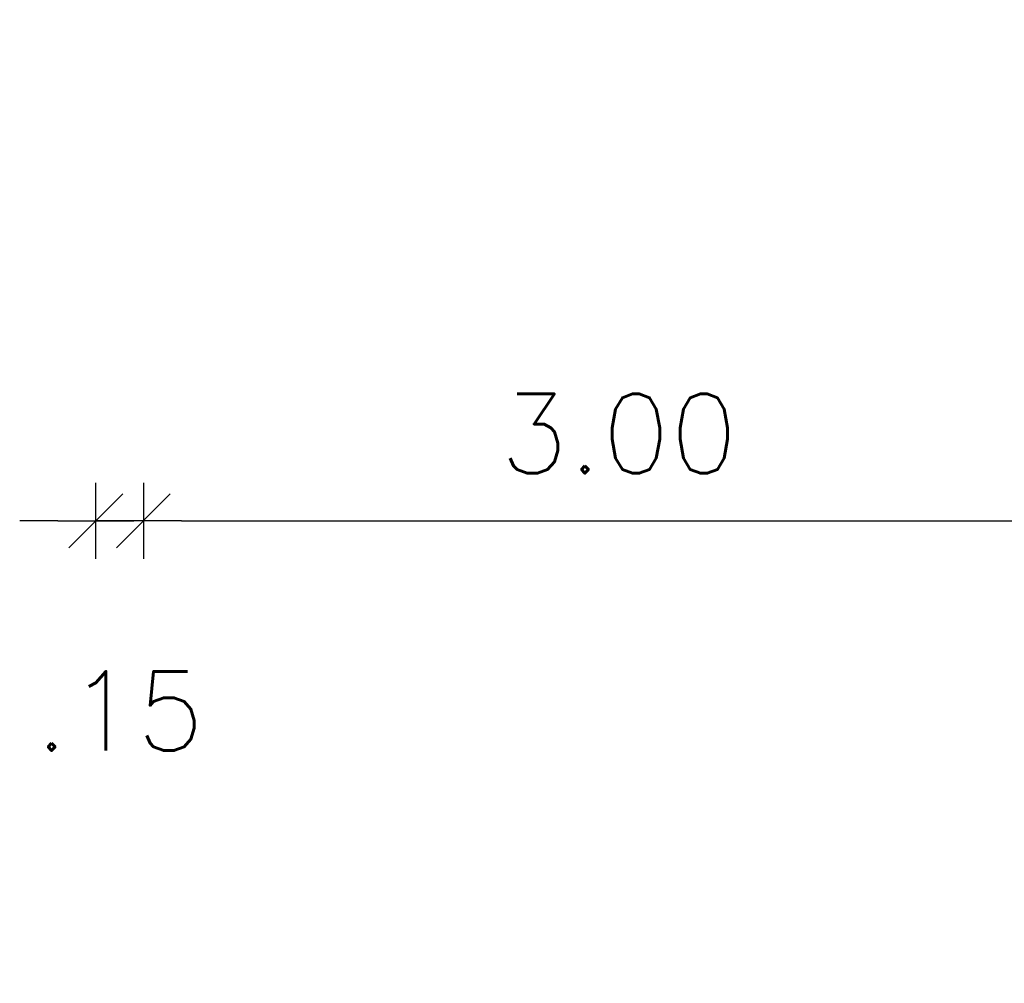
# Model space of a CAD drawing. Header units: millimetres. Extents: x 2197 to 2788, y 425 to 589.
# Tile 15 of 50: x 2281 to 2284, y 449 to 452. Entities that reach past the tile are written whole.
import ezdxf

# ---------------------------------------------------------------- set-up
doc = ezdxf.new("R2010")
doc.units = ezdxf.units.MM
doc.linetypes.add('ACAD_ISO04W100', pattern=[30, 24, -3, 0, -3])
doc.layers.add('Cotas', color=3, linetype='Continuous')
doc.styles.add('SIMPLEX_8', font='simplex.shx')
doc.dimstyles.new('08', dxfattribs={"dimtxt": 0.25, "dimasz": 0.12, "dimexe": 0, "dimexo": 0, "dimgap": 0.15, "dimtad": 1, "dimzin": 4, "dimdsep": 46, "dimtxsty": 'SIMPLEX_8', "dimblk1": 'D', "dimblk2": 'D', "dimsah": 1, "dimcen": 0.09, "dimse1": 1, "dimse2": 1, "dimclre": 256, "dimclrt": 2, "dimadec": 0, "dimazin": 0, "dimtfac": 1, "dimtmove": 2, "dimatfit": 3, "dimldrblk": 'D', "dimfxl": 1, "dimtolj": 1, "dimtzin": 0, "dimarcsym": 0})

# ---------------------------------------------------------------- blocks, each defined once
blk = doc.blocks.new('D')
for p, q in [((0, -1), (0, 1)), ((-1, 0), (1, 0))]:
    blk.add_line(p, q)
at = {"color": 4}
blk.add_line((-0.707, -0.707), (0.707, 0.707), dxfattribs=at)
blk = doc.blocks.new('*D88')
at = {"layer": 'Cotas', "color": 0, "linetype": 'ACAD_ISO04W100', "lineweight": -2, "transparency": 16777216}
blk.add_line((2281.3623, 450.3331), (2284.1223, 450.3331), dxfattribs=at)
at = {"layer": 'Defpoints', "color": 0, "linetype": 'ACAD_ISO04W100', "transparency": 16777216}
for p in [(2284.2423, 450.3331), (2281.2423, 445.7891), (2284.2423, 445.7891)]:
    blk.add_point(p, dxfattribs=at)
at = {"layer": 'Cotas', "color": 0, "linetype": 'ACAD_ISO04W100', "lineweight": -2, "transparency": 16777216, "xscale": 0.12, "yscale": 0.12, "zscale": 0.12, "rotation": 180}
blk.add_blockref('D', (2281.2423, 450.3331), dxfattribs=at)
at = {"layer": 'Cotas', "color": 0, "linetype": 'ACAD_ISO04W100', "lineweight": -2, "transparency": 16777216, "xscale": 0.12, "yscale": 0.12, "zscale": 0.12}
blk.add_blockref('D', (2284.2423, 450.3331), dxfattribs=at)
at = {"layer": 'Cotas', "color": 2, "linetype": 'ACAD_ISO04W100', "transparency": 16777216, "insert": (2282.7423, 450.6081), "char_height": 0.25, "attachment_point": 5, "style": 'SIMPLEX_8'}
blk.add_mtext('\\A1;3.00', dxfattribs=at)
blk = doc.blocks.new('*D100')
at = {"layer": 'Cotas', "color": 0, "linetype": 'ACAD_ISO04W100', "lineweight": -2, "transparency": 16777216}
for p, q in [((2280.9723, 450.3331), (2280.8523, 450.3331)), ((2281.2423, 450.3331), (2281.0923, 450.3331)), ((2281.3623, 450.3331), (2281.4823, 450.3331))]:
    blk.add_line(p, q, dxfattribs=at)
at = {"layer": 'Defpoints', "color": 0, "linetype": 'ACAD_ISO04W100', "transparency": 16777216}
for p in [(2281.0923, 453.2025), (2281.2423, 453.2025), (2281.0923, 450.3331)]:
    blk.add_point(p, dxfattribs=at)
at = {"layer": 'Cotas', "color": 0, "linetype": 'ACAD_ISO04W100', "lineweight": -2, "transparency": 16777216, "xscale": 0.12, "yscale": 0.12, "zscale": 0.12}
blk.add_blockref('D', (2281.0923, 450.3331), dxfattribs=at)
at = {"layer": 'Cotas', "color": 0, "linetype": 'ACAD_ISO04W100', "lineweight": -2, "transparency": 16777216, "xscale": 0.12, "yscale": 0.12, "zscale": 0.12, "rotation": 180}
blk.add_blockref('D', (2281.2423, 450.3331), dxfattribs=at)
at = {"layer": 'Cotas', "color": 2, "linetype": 'ACAD_ISO04W100', "transparency": 16777216, "insert": (2281.1673, 449.7331), "char_height": 0.25, "attachment_point": 5, "style": 'SIMPLEX_8'}
blk.add_mtext('\\A1;.15', dxfattribs=at)

msp = doc.modelspace()

# ---------------------------------------------------------------- dimensions: what is measured, and where the dimension line sits
at = {"layer": 'Cotas', "color": 1, "linetype": 'ACAD_ISO04W100'}
for base, p1, p2, picture, middle in [((2281.0923, 450.3331), (2281.2423, 453.2025), (2281.0923, 453.2025), '*D100', (2281.1673, 449.7331)), ((2284.2423, 450.3331), (2281.2423, 445.7891), (2284.2423, 445.7891), '*D88', (2282.7423, 450.6081))]:
    dim = msp.add_linear_dim(base=base, p1=p1, p2=p2, dimstyle='08', dxfattribs=at)
    dim.commit()
    dim.dimension.update_dxf_attribs({"geometry": picture, "text_midpoint": middle})

doc.saveas('drawing.dxf')
